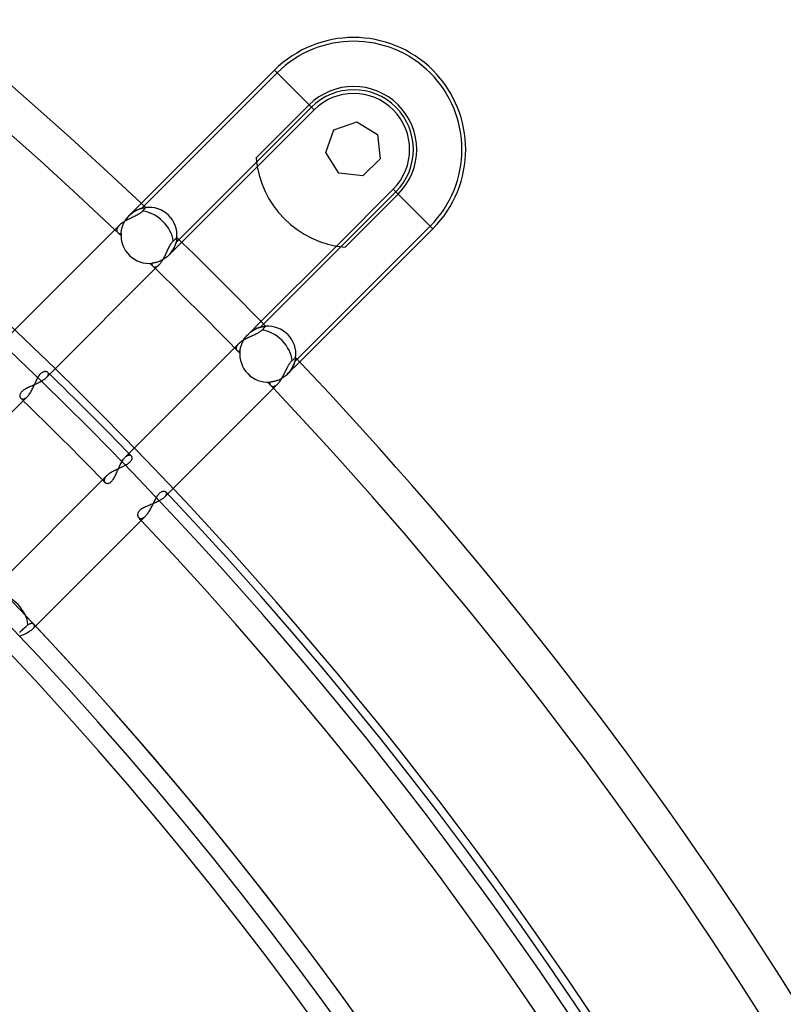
# Model space of a CAD drawing. Header units: millimetres. Extents: x -270 to 270, y -270 to 270.
# Tile 53 of 56: x 147 to 188, y 118 to 172. Entities that reach past the tile are written whole.
import ezdxf

# ---------------------------------------------------------------- set-up
doc = ezdxf.new("R2010")
doc.units = ezdxf.units.MM
doc.layers.add('MAIN-1', color=7, linetype='Continuous')
doc.layers.add('MAIN-2', color=7, linetype='Continuous')

msp = doc.modelspace()

# ---------------------------------------------------------------- linework, layer by layer
at = {"layer": 'MAIN-1'}
for p, q in [((153.11, 161.659), (160.292, 168.841)), ((160.292, 168.841), (162.162, 166.971)), ((159.297, 164.107), (162.162, 166.971)), ((163.498, 165.635), (164.736, 166.068)), ((164.736, 166.068), (165.846, 165.371)), ((163.065, 164.398), (163.498, 165.635)), ((165.846, 165.371), (165.993, 164.068)), ((163.763, 163.287), (163.065, 164.398)), ((159.36, 163.635), (155.291, 159.565)), ((165.993, 164.068), (165.066, 163.14)), ((165.066, 163.14), (163.763, 163.287)), ((166.971, 162.162), (164.107, 159.297)), ((166.971, 162.162), (168.841, 160.292)), ((152.781, 160.976), (152.727, 160.949)), ((152.835, 161.003), (152.781, 160.976)), ((152.887, 161.031), (152.835, 161.003)), ((152.936, 161.059), (152.887, 161.031)), ((152.984, 161.088), (152.936, 161.059)), ((153.029, 161.117), (152.984, 161.088)), ((153.07, 161.147), (153.029, 161.117)), ((153.107, 161.178), (153.07, 161.147)), ((153.141, 161.209), (153.107, 161.178)), ((153.171, 161.24), (153.141, 161.209)), ((153.2, 161.273), (153.171, 161.24)), ((153.227, 161.303), (153.2, 161.273)), ((153.252, 161.331), (153.227, 161.303)), ((153.274, 161.356), (153.252, 161.331)), ((153.292, 161.377), (153.274, 161.356)), ((153.307, 161.394), (153.292, 161.377)), ((153.321, 161.409), (153.307, 161.394)), ((153.331, 161.421), (153.321, 161.409)), ((153.339, 161.43), (153.331, 161.421)), ((153.343, 161.435), (153.339, 161.43)), ((153.345, 161.437), (153.343, 161.435)), ((151.922, 160.47), (145.983, 154.532)), ((151.956, 160.503), (151.922, 160.47)), ((151.994, 160.536), (151.956, 160.503)), ((152.036, 160.569), (151.994, 160.536)), ((152.08, 160.601), (152.036, 160.569)), ((152.127, 160.633), (152.08, 160.601)), ((152.176, 160.664), (152.127, 160.633)), ((152.227, 160.694), (152.176, 160.664)), ((152.28, 160.724), (152.227, 160.694)), ((152.334, 160.754), (152.28, 160.724)), ((152.389, 160.783), (152.334, 160.754)), ((152.445, 160.811), (152.389, 160.783)), ((152.502, 160.839), (152.445, 160.811)), ((152.559, 160.867), (152.502, 160.839)), ((152.615, 160.894), (152.559, 160.867)), ((152.671, 160.922), (152.615, 160.894)), ((152.727, 160.949), (152.671, 160.922)), ((168.841, 160.292), (161.659, 153.11)), ((154.646, 159.37), (154.67, 159.413)), ((154.67, 159.413), (154.695, 159.454)), ((154.695, 159.454), (154.72, 159.493)), ((154.72, 159.493), (154.746, 159.529)), ((154.746, 159.529), (154.772, 159.563)), ((154.772, 159.563), (154.798, 159.593)), ((154.798, 159.593), (154.825, 159.621)), ((154.825, 159.621), (154.845, 159.64)), ((154.845, 159.64), (154.864, 159.658)), ((154.864, 159.658), (154.882, 159.676)), ((154.882, 159.676), (154.9, 159.693)), ((154.9, 159.693), (154.917, 159.709)), ((154.917, 159.709), (154.933, 159.724)), ((154.933, 159.724), (154.947, 159.738)), ((154.947, 159.738), (154.96, 159.75)), ((154.96, 159.75), (154.972, 159.762)), ((154.972, 159.762), (154.983, 159.772)), ((154.983, 159.772), (154.992, 159.781)), ((154.992, 159.781), (155.001, 159.79)), ((155.001, 159.79), (155.009, 159.797)), ((155.009, 159.797), (155.016, 159.804)), ((155.016, 159.804), (155.022, 159.809)), ((155.022, 159.809), (155.026, 159.813)), ((155.026, 159.813), (155.029, 159.816)), ((155.029, 159.816), (155.03, 159.817)), ((155.03, 159.817), (155.031, 159.818)), ((154.393, 158.839), (154.416, 158.888)), ((154.416, 158.888), (154.44, 158.938)), ((154.44, 158.938), (154.463, 158.988)), ((154.463, 158.988), (154.485, 159.037)), ((154.485, 159.037), (154.508, 159.087)), ((154.508, 159.087), (154.531, 159.136)), ((154.531, 159.136), (154.553, 159.185)), ((154.553, 159.185), (154.576, 159.233)), ((154.576, 159.233), (154.599, 159.28)), ((154.599, 159.28), (154.622, 159.326)), ((154.622, 159.326), (154.646, 159.37)), ((159.565, 155.291), (163.635, 159.36)), ((148.166, 152.441), (154.08, 158.355)), ((154.08, 158.355), (154.107, 158.383)), ((154.107, 158.383), (154.135, 158.415)), ((154.135, 158.415), (154.162, 158.449)), ((154.162, 158.449), (154.189, 158.485)), ((154.189, 158.485), (154.216, 158.524)), ((154.216, 158.524), (154.243, 158.565)), ((154.243, 158.565), (154.269, 158.607)), ((154.269, 158.607), (154.294, 158.651)), ((154.294, 158.651), (154.319, 158.697)), ((154.319, 158.697), (154.344, 158.743)), ((154.344, 158.743), (154.369, 158.791)), ((154.369, 158.791), (154.393, 158.839)), ((159.28, 154.599), (159.233, 154.576)), ((159.326, 154.622), (159.28, 154.599)), ((159.37, 154.646), (159.326, 154.622)), ((159.413, 154.67), (159.37, 154.646)), ((159.454, 154.695), (159.413, 154.67)), ((159.493, 154.72), (159.454, 154.695)), ((159.529, 154.745), (159.493, 154.72)), ((159.562, 154.771), (159.529, 154.745)), ((159.593, 154.798), (159.562, 154.771)), ((159.621, 154.825), (159.593, 154.798)), ((159.64, 154.845), (159.621, 154.825)), ((159.658, 154.864), (159.64, 154.845)), ((159.676, 154.882), (159.658, 154.864)), ((159.693, 154.9), (159.676, 154.882)), ((159.709, 154.917), (159.693, 154.9)), ((159.724, 154.933), (159.709, 154.917)), ((159.738, 154.947), (159.724, 154.933)), ((159.75, 154.96), (159.738, 154.947)), ((159.762, 154.972), (159.75, 154.96)), ((159.772, 154.983), (159.762, 154.972)), ((159.781, 154.992), (159.772, 154.983)), ((159.79, 155.001), (159.781, 154.992)), ((159.797, 155.009), (159.79, 155.001)), ((159.804, 155.016), (159.797, 155.009)), ((159.809, 155.022), (159.804, 155.016)), ((159.813, 155.026), (159.809, 155.022)), ((159.816, 155.029), (159.813, 155.026)), ((159.817, 155.03), (159.816, 155.029)), ((159.818, 155.031), (159.817, 155.03)), ((158.355, 154.08), (152.441, 148.166)), ((158.383, 154.107), (158.355, 154.08)), ((158.415, 154.135), (158.383, 154.107)), ((158.449, 154.162), (158.415, 154.135)), ((158.485, 154.189), (158.449, 154.162)), ((158.524, 154.216), (158.485, 154.189)), ((158.565, 154.243), (158.524, 154.216)), ((158.607, 154.269), (158.565, 154.243)), ((158.651, 154.294), (158.607, 154.269)), ((158.696, 154.319), (158.651, 154.294)), ((158.743, 154.344), (158.696, 154.319)), ((158.791, 154.369), (158.743, 154.344)), ((158.839, 154.393), (158.791, 154.369)), ((158.888, 154.416), (158.839, 154.393)), ((158.938, 154.439), (158.888, 154.416)), ((158.988, 154.463), (158.938, 154.439)), ((159.037, 154.485), (158.988, 154.463)), ((159.087, 154.508), (159.037, 154.485)), ((159.136, 154.531), (159.087, 154.508)), ((159.185, 154.553), (159.136, 154.531)), ((159.233, 154.576), (159.185, 154.553)), ((161.082, 152.975), (161.108, 153.014)), ((161.108, 153.014), (161.134, 153.051)), ((161.134, 153.051), (161.16, 153.086)), ((161.16, 153.086), (161.186, 153.117)), ((161.186, 153.117), (161.213, 153.146)), ((161.213, 153.146), (161.24, 153.171)), ((161.24, 153.171), (161.273, 153.2)), ((161.273, 153.2), (161.303, 153.227)), ((161.303, 153.227), (161.331, 153.252)), ((161.331, 153.252), (161.356, 153.274)), ((161.356, 153.274), (161.377, 153.292)), ((161.377, 153.292), (161.394, 153.307)), ((161.394, 153.307), (161.409, 153.321)), ((161.409, 153.321), (161.421, 153.331)), ((161.421, 153.331), (161.43, 153.339)), ((161.43, 153.339), (161.435, 153.343)), ((161.435, 153.343), (161.437, 153.345)), ((147.664, 152.457), (147.695, 152.49)), ((147.695, 152.49), (147.727, 152.519)), ((147.727, 152.519), (147.759, 152.543)), ((147.759, 152.543), (147.79, 152.563)), ((147.79, 152.563), (147.822, 152.578)), ((147.822, 152.578), (147.852, 152.59)), ((147.852, 152.59), (147.882, 152.597)), ((147.882, 152.597), (147.911, 152.601)), ((147.911, 152.601), (147.938, 152.601)), ((147.938, 152.601), (147.964, 152.598)), ((147.964, 152.598), (147.988, 152.592)), ((147.988, 152.592), (148.009, 152.583)), ((148.009, 152.583), (148.029, 152.572)), ((148.029, 152.572), (148.045, 152.558)), ((160.819, 152.461), (160.843, 152.51)), ((160.843, 152.51), (160.867, 152.559)), ((160.867, 152.559), (160.891, 152.608)), ((160.891, 152.608), (160.914, 152.657)), ((160.914, 152.657), (160.938, 152.705)), ((160.938, 152.705), (160.961, 152.753)), ((160.961, 152.753), (160.985, 152.8)), ((160.985, 152.8), (161.009, 152.845)), ((161.009, 152.845), (161.033, 152.89)), ((161.033, 152.89), (161.057, 152.933)), ((161.057, 152.933), (161.082, 152.975)), ((147.361, 151.913), (147.387, 151.969)), ((147.387, 151.969), (147.413, 152.025)), ((147.413, 152.025), (147.439, 152.081)), ((147.439, 152.081), (147.465, 152.135)), ((147.465, 152.135), (147.492, 152.189)), ((147.492, 152.189), (147.519, 152.24)), ((147.519, 152.24), (147.547, 152.29)), ((147.547, 152.29), (147.575, 152.337)), ((147.575, 152.337), (147.604, 152.38)), ((147.604, 152.38), (147.634, 152.421)), ((147.634, 152.421), (147.664, 152.457)), ((160.47, 151.922), (160.499, 151.951)), ((160.499, 151.951), (160.527, 151.984)), ((160.527, 151.984), (160.556, 152.019)), ((160.556, 152.019), (160.584, 152.056)), ((160.584, 152.056), (160.611, 152.096)), ((160.611, 152.096), (160.639, 152.137)), ((160.639, 152.137), (160.666, 152.18)), ((160.666, 152.18), (160.692, 152.224)), ((160.692, 152.224), (160.718, 152.269)), ((160.718, 152.269), (160.744, 152.316)), ((160.744, 152.316), (160.769, 152.364)), ((160.769, 152.364), (160.794, 152.412)), ((160.794, 152.412), (160.819, 152.461)), ((147.08, 151.382), (147.11, 151.428)), ((147.11, 151.428), (147.14, 151.476)), ((147.14, 151.476), (147.169, 151.526)), ((147.169, 151.526), (147.198, 151.578)), ((147.198, 151.578), (147.227, 151.632)), ((147.227, 151.632), (147.254, 151.686)), ((147.254, 151.686), (147.282, 151.742)), ((147.282, 151.742), (147.308, 151.799)), ((147.308, 151.799), (147.335, 151.856)), ((147.335, 151.856), (147.361, 151.913)), ((154.532, 145.983), (160.47, 151.922)), ((141.041, 145.316), (146.956, 151.23)), ((146.956, 151.23), (146.987, 151.263)), ((146.987, 151.263), (147.018, 151.299)), ((147.018, 151.299), (147.049, 151.339)), ((147.049, 151.339), (147.08, 151.382)), ((152.492, 147.697), (152.459, 147.666)), ((152.52, 147.728), (152.492, 147.697)), ((152.544, 147.76), (152.52, 147.728)), ((152.563, 147.791), (152.544, 147.76)), ((152.558, 148.045), (152.572, 148.028)), ((152.579, 147.822), (152.563, 147.791)), ((152.572, 148.028), (152.583, 148.009)), ((152.59, 147.852), (152.579, 147.822)), ((152.583, 148.009), (152.592, 147.987)), ((152.597, 147.881), (152.59, 147.852)), ((152.592, 147.987), (152.598, 147.963)), ((152.601, 147.91), (152.597, 147.881)), ((152.598, 147.963), (152.601, 147.937)), ((152.601, 147.937), (152.601, 147.91)), ((151.529, 147.171), (151.479, 147.142)), ((151.582, 147.2), (151.529, 147.171)), ((151.636, 147.229), (151.582, 147.2)), ((151.691, 147.256), (151.636, 147.229)), ((151.747, 147.284), (151.691, 147.256)), ((151.804, 147.311), (151.747, 147.284)), ((151.861, 147.337), (151.804, 147.311)), ((151.918, 147.363), (151.861, 147.337)), ((151.975, 147.39), (151.918, 147.363)), ((152.031, 147.415), (151.975, 147.39)), ((152.086, 147.441), (152.031, 147.415)), ((152.14, 147.468), (152.086, 147.441)), ((152.193, 147.494), (152.14, 147.468)), ((152.244, 147.521), (152.193, 147.494)), ((152.293, 147.549), (152.244, 147.521)), ((152.34, 147.577), (152.293, 147.549)), ((152.383, 147.606), (152.34, 147.577)), ((152.423, 147.636), (152.383, 147.606)), ((152.459, 147.666), (152.423, 147.636)), ((151.23, 146.956), (145.316, 141.041)), ((151.263, 146.987), (151.23, 146.956)), ((151.3, 147.019), (151.263, 146.987)), ((151.341, 147.05), (151.3, 147.019)), ((151.384, 147.081), (151.341, 147.05)), ((151.43, 147.112), (151.384, 147.081)), ((151.479, 147.142), (151.43, 147.112)), ((154.159, 146.078), (154.19, 146.097)), ((154.19, 146.097), (154.22, 146.112)), ((154.22, 146.112), (154.25, 146.123)), ((154.25, 146.123), (154.278, 146.13)), ((154.278, 146.13), (154.306, 146.133)), ((154.306, 146.133), (154.331, 146.134)), ((154.331, 146.134), (154.355, 146.13)), ((154.355, 146.13), (154.378, 146.124)), ((154.378, 146.124), (154.398, 146.116)), ((154.398, 146.116), (154.415, 146.104)), ((154.415, 146.104), (154.431, 146.091)), ((153.787, 145.525), (153.813, 145.579)), ((153.813, 145.579), (153.84, 145.633)), ((153.84, 145.633), (153.867, 145.686)), ((153.867, 145.686), (153.894, 145.737)), ((153.894, 145.737), (153.921, 145.787)), ((153.921, 145.787), (153.949, 145.834)), ((153.949, 145.834), (153.978, 145.879)), ((153.978, 145.879), (154.007, 145.922)), ((154.007, 145.922), (154.037, 145.96)), ((154.037, 145.96), (154.067, 145.996)), ((154.067, 145.996), (154.097, 146.027)), ((154.097, 146.027), (154.128, 146.055)), ((154.128, 146.055), (154.159, 146.078)), ((153.503, 144.995), (153.534, 145.043)), ((153.534, 145.043), (153.563, 145.092)), ((153.563, 145.092), (153.593, 145.143)), ((153.593, 145.143), (153.622, 145.196)), ((153.622, 145.196), (153.65, 145.249)), ((153.65, 145.249), (153.678, 145.304)), ((153.678, 145.304), (153.706, 145.359)), ((153.706, 145.359), (153.733, 145.414)), ((153.733, 145.414), (153.76, 145.47)), ((153.76, 145.47), (153.787, 145.525)), ((147.405, 138.856), (153.345, 144.796)), ((153.345, 144.796), (153.377, 144.83)), ((153.377, 144.83), (153.409, 144.867)), ((153.409, 144.867), (153.441, 144.907)), ((153.441, 144.907), (153.472, 144.95)), ((153.472, 144.95), (153.503, 144.995)), ((146.694, 138.658), (146.74, 138.698)), ((146.74, 138.698), (146.787, 138.739)), ((146.787, 138.739), (146.833, 138.779)), ((146.833, 138.779), (146.877, 138.817)), ((146.877, 138.817), (146.919, 138.854)), ((146.919, 138.854), (146.957, 138.887)), ((146.957, 138.887), (146.992, 138.917)), ((146.992, 138.917), (147.018, 138.938)), ((147.018, 138.938), (147.043, 138.956)), ((147.043, 138.956), (147.069, 138.971)), ((147.069, 138.971), (147.094, 138.983)), ((147.094, 138.983), (147.118, 138.993)), ((147.118, 138.993), (147.142, 138.999)), ((147.142, 138.999), (147.164, 139.004)), ((147.164, 139.004), (147.187, 139.006)), ((147.187, 139.006), (147.207, 139.005)), ((147.207, 139.005), (147.227, 139.003)), ((147.227, 139.003), (147.246, 138.998)), ((147.246, 138.998), (147.263, 138.992)), ((147.263, 138.992), (147.278, 138.984)), ((147.278, 138.984), (147.292, 138.974)), ((147.292, 138.974), (147.305, 138.963)), ((146.539, 138.524), (146.592, 138.57)), ((146.592, 138.57), (146.644, 138.615)), ((146.644, 138.615), (146.694, 138.658))]:
    msp.add_line(p, q, dxfattribs=at)
for centre, radius, start, end in [((0, 0), 222.657, 46.47255, 133.52747), ((0, 0), 220.643, 46.56995, 133.43007), ((164.567, 164.567), 6.045, 315, 135), ((164.567, 164.567), 3.401, 315, 135), ((164.567, 164.567), 5.289, 184.9898, 265.0102), ((153.524, 159.936), 1.511, 355.5146, 96.829), ((0, 0), 222.657, 44.12898, 45.87106), ((0, 0), 220.643, 44.2151, 45.78489), ((159.936, 153.524), 1.511, 353.171, 94.4854), ((0, 0), 222.657, 0, 43.52743), ((0, 0), 212.583, 44.13998, 45.86), ((0, 0), 220.643, 0, 43.43003), ((0, 0), 210.567, 44.17757, 45.82247), ((0, 0), 212.583, 0, 43.41038), ((0, 0), 210.567, 0, 43.35491), ((0, 0), 202.507, 0, 43.33091), ((0, 0), 200.493, 0, 43.27224), ((0, 0), 186.791, 0, 43.14544), ((0, 0), 184.775, 0, 43.12522)]:
    msp.add_arc(centre, radius, start, end, dxfattribs=at)
for centre, start_param, end_param in [((153.524, 159.936), -2.428069, -0.683694), ((159.936, 153.524), -2.457899, -0.713524), ((145.688, 139.276), -2.462596, -0.711922)]:
    msp.add_ellipse(centre, major_axis=(-1.069, 1.069), ratio=0.70446, start_param=start_param, end_param=end_param, dxfattribs=at)
at = {"layer": 'MAIN-2'}
for p, q in [((153.133, 161.396), (160.435, 168.698)), ((162.429, 166.704), (160.292, 168.841)), ((162.286, 166.847), (154.984, 159.545)), ((162.429, 166.704), (162.286, 166.847)), ((162.429, 166.704), (159.36, 163.635)), ((164.736, 166.068), (164.736, 166.068)), ((164.736, 166.068), (164.736, 166.068)), ((164.736, 166.068), (164.736, 166.068)), ((163.498, 165.635), (163.498, 165.635)), ((163.498, 165.635), (163.498, 165.635)), ((163.498, 165.635), (163.498, 165.635)), ((165.846, 165.371), (165.846, 165.371)), ((165.846, 165.371), (165.846, 165.371)), ((165.846, 165.371), (165.846, 165.371)), ((163.065, 164.398), (163.065, 164.398)), ((163.065, 164.398), (163.065, 164.398)), ((163.065, 164.398), (163.065, 164.398)), ((165.993, 164.068), (165.993, 164.068)), ((165.993, 164.068), (165.993, 164.068)), ((165.993, 164.068), (165.993, 164.068)), ((163.763, 163.287), (163.763, 163.287)), ((163.763, 163.287), (163.763, 163.287)), ((163.763, 163.287), (163.763, 163.287)), ((165.066, 163.14), (165.066, 163.14)), ((165.066, 163.14), (165.066, 163.14)), ((165.066, 163.14), (165.066, 163.14)), ((159.545, 154.984), (166.847, 162.286)), ((163.635, 159.36), (166.704, 162.429)), ((168.841, 160.292), (166.704, 162.429)), ((152.456, 161.005), (153.11, 161.659)), ((152.415, 160.962), (152.456, 161.005)), ((152.456, 161.005), (152.498, 161.046)), ((152.456, 161.005), (152.456, 161.005)), ((152.456, 161.005), (152.456, 161.005)), ((152.456, 161.005), (152.456, 161.005)), ((152.456, 161.005), (152.456, 161.005)), ((152.498, 161.046), (152.542, 161.085)), ((152.542, 161.085), (152.587, 161.121)), ((152.587, 161.121), (152.632, 161.156)), ((152.632, 161.156), (152.678, 161.188)), ((152.678, 161.188), (152.724, 161.218)), ((152.724, 161.218), (152.77, 161.246)), ((152.77, 161.246), (152.816, 161.271)), ((152.816, 161.271), (152.861, 161.294)), ((152.861, 161.294), (152.906, 161.315)), ((152.906, 161.315), (152.95, 161.334)), ((152.95, 161.334), (152.993, 161.351)), ((152.993, 161.351), (153.034, 161.365)), ((153.034, 161.365), (153.074, 161.379)), ((153.074, 161.379), (153.112, 161.39)), ((153.112, 161.39), (153.148, 161.4)), ((153.148, 161.4), (153.182, 161.408)), ((153.182, 161.408), (153.214, 161.415)), ((153.214, 161.415), (153.242, 161.421)), ((153.242, 161.421), (153.268, 161.425)), ((153.268, 161.425), (153.291, 161.429)), ((153.291, 161.429), (153.31, 161.432)), ((153.31, 161.432), (153.325, 161.434)), ((153.325, 161.434), (153.336, 161.436)), ((153.336, 161.436), (153.342, 161.436)), ((153.342, 161.436), (153.345, 161.437)), ((151.897, 160.445), (151.875, 160.42)), ((151.922, 160.47), (151.897, 160.445)), ((152.097, 160.433), (152.115, 160.481)), ((152.115, 160.481), (152.135, 160.53)), ((152.135, 160.53), (152.157, 160.579)), ((152.157, 160.579), (152.181, 160.629)), ((152.181, 160.629), (152.208, 160.678)), ((152.208, 160.678), (152.237, 160.727)), ((152.237, 160.727), (152.268, 160.776)), ((152.268, 160.776), (152.302, 160.825)), ((152.302, 160.825), (152.338, 160.872)), ((152.338, 160.872), (152.375, 160.917)), ((152.375, 160.917), (152.415, 160.962)), ((151.785, 160.23), (151.784, 160.209)), ((151.784, 160.209), (151.786, 160.189)), ((151.788, 160.252), (151.785, 160.23)), ((151.786, 160.189), (151.789, 160.17)), ((151.793, 160.274), (151.788, 160.252)), ((151.789, 160.17), (151.795, 160.152)), ((151.801, 160.297), (151.793, 160.274)), ((151.795, 160.152), (151.802, 160.135)), ((151.811, 160.321), (151.801, 160.297)), ((151.802, 160.135), (151.812, 160.119)), ((151.823, 160.345), (151.811, 160.321)), ((151.812, 160.119), (151.823, 160.104)), ((151.838, 160.369), (151.823, 160.345)), ((151.823, 160.104), (151.835, 160.091)), ((151.835, 160.091), (151.847, 160.081)), ((151.855, 160.395), (151.838, 160.369)), ((151.847, 160.081), (151.861, 160.071)), ((151.875, 160.42), (151.855, 160.395)), ((151.861, 160.071), (151.875, 160.063)), ((151.875, 160.063), (151.89, 160.056)), ((151.89, 160.056), (151.906, 160.049)), ((151.906, 160.049), (151.923, 160.045)), ((151.923, 160.045), (151.94, 160.041)), ((151.94, 160.041), (151.958, 160.039)), ((151.958, 160.039), (151.977, 160.038)), ((151.977, 160.038), (151.997, 160.039)), ((151.997, 160.039), (152.017, 160.041)), ((152.017, 160.041), (152.019, 160.071)), ((152.019, 160.071), (152.022, 160.103)), ((152.022, 160.103), (152.027, 160.138)), ((152.027, 160.138), (152.032, 160.174)), ((152.032, 160.174), (152.039, 160.213)), ((152.039, 160.213), (152.047, 160.254)), ((152.047, 160.254), (152.057, 160.296)), ((152.057, 160.296), (152.068, 160.341)), ((152.068, 160.341), (152.082, 160.386)), ((152.082, 160.386), (152.097, 160.433)), ((168.698, 160.435), (161.396, 153.133)), ((168.841, 160.292), (168.698, 160.435)), ((155.291, 159.565), (154.593, 158.867)), ((154.944, 159.418), (154.927, 159.374)), ((154.959, 159.462), (154.944, 159.418)), ((154.973, 159.504), (154.959, 159.462)), ((154.984, 159.544), (154.973, 159.504)), ((154.994, 159.583), (154.984, 159.544)), ((155.002, 159.62), (154.994, 159.583)), ((155.009, 159.654), (155.002, 159.62)), ((155.015, 159.686), (155.009, 159.654)), ((155.019, 159.715), (155.015, 159.686)), ((155.023, 159.741), (155.019, 159.715)), ((155.026, 159.764), (155.023, 159.741)), ((155.028, 159.783), (155.026, 159.764)), ((155.029, 159.798), (155.028, 159.783)), ((155.03, 159.809), (155.029, 159.798)), ((155.031, 159.816), (155.03, 159.809)), ((155.031, 159.818), (155.031, 159.816)), ((154.593, 158.867), (154.546, 158.822)), ((154.634, 158.91), (154.593, 158.867)), ((154.593, 158.867), (154.593, 158.867)), ((154.593, 158.867), (154.593, 158.867)), ((154.593, 158.867), (154.593, 158.867)), ((154.593, 158.867), (154.593, 158.867)), ((154.673, 158.954), (154.634, 158.91)), ((154.711, 159), (154.673, 158.954)), ((154.746, 159.046), (154.711, 159)), ((154.779, 159.093), (154.746, 159.046)), ((154.809, 159.14), (154.779, 159.093)), ((154.837, 159.187), (154.809, 159.14)), ((154.863, 159.235), (154.837, 159.187)), ((154.887, 159.282), (154.863, 159.235)), ((154.908, 159.328), (154.887, 159.282)), ((154.927, 159.374), (154.908, 159.328)), ((153.681, 158.433), (153.68, 158.413)), ((153.68, 158.413), (153.68, 158.394)), ((153.68, 158.394), (153.682, 158.376)), ((153.715, 158.437), (153.681, 158.433)), ((153.682, 158.376), (153.685, 158.358)), ((153.685, 158.358), (153.69, 158.341)), ((153.69, 158.341), (153.696, 158.325)), ((153.696, 158.325), (153.703, 158.309)), ((153.752, 158.442), (153.715, 158.437)), ((153.792, 158.449), (153.752, 158.442)), ((153.835, 158.457), (153.792, 158.449)), ((153.879, 158.467), (153.835, 158.457)), ((153.926, 158.479), (153.879, 158.467)), ((153.975, 158.494), (153.926, 158.479)), ((154.025, 158.51), (153.975, 158.494)), ((154.076, 158.529), (154.025, 158.51)), ((154.034, 158.312), (154.057, 158.332)), ((154.057, 158.332), (154.08, 158.355)), ((154.128, 158.551), (154.076, 158.529)), ((154.181, 158.575), (154.128, 158.551)), ((154.235, 158.602), (154.181, 158.575)), ((154.288, 158.632), (154.235, 158.602)), ((154.341, 158.664), (154.288, 158.632)), ((154.394, 158.7), (154.341, 158.664)), ((154.446, 158.738), (154.394, 158.7)), ((154.497, 158.779), (154.446, 158.738)), ((154.546, 158.822), (154.497, 158.779)), ((153.703, 158.309), (153.712, 158.295)), ((153.712, 158.295), (153.722, 158.282)), ((153.722, 158.282), (153.733, 158.27)), ((153.733, 158.27), (153.745, 158.259)), ((153.745, 158.259), (153.759, 158.25)), ((153.759, 158.25), (153.774, 158.242)), ((153.774, 158.242), (153.789, 158.235)), ((153.789, 158.235), (153.806, 158.231)), ((153.806, 158.231), (153.824, 158.228)), ((153.824, 158.228), (153.842, 158.227)), ((153.842, 158.227), (153.861, 158.228)), ((153.861, 158.228), (153.881, 158.231)), ((153.881, 158.231), (153.902, 158.237)), ((153.902, 158.237), (153.923, 158.244)), ((153.923, 158.244), (153.944, 158.253)), ((153.944, 158.253), (153.966, 158.265)), ((153.966, 158.265), (153.988, 158.278)), ((153.988, 158.278), (154.011, 158.294)), ((154.011, 158.294), (154.034, 158.312)), ((158.867, 154.593), (159.565, 155.291)), ((158.867, 154.593), (158.906, 154.63)), ((158.906, 154.63), (158.945, 154.666)), ((158.945, 154.666), (158.986, 154.7)), ((158.986, 154.7), (159.027, 154.732)), ((159.027, 154.732), (159.069, 154.762)), ((159.069, 154.762), (159.112, 154.791)), ((159.112, 154.791), (159.154, 154.818)), ((159.154, 154.818), (159.197, 154.842)), ((159.197, 154.842), (159.239, 154.865)), ((159.239, 154.865), (159.282, 154.887)), ((159.282, 154.887), (159.323, 154.906)), ((159.323, 154.906), (159.364, 154.923)), ((159.364, 154.923), (159.405, 154.939)), ((159.405, 154.939), (159.444, 154.953)), ((159.444, 154.953), (159.483, 154.966)), ((159.483, 154.966), (159.52, 154.977)), ((159.52, 154.977), (159.556, 154.987)), ((159.556, 154.987), (159.59, 154.995)), ((159.59, 154.995), (159.623, 155.003)), ((159.623, 155.003), (159.654, 155.009)), ((159.654, 155.009), (159.683, 155.014)), ((159.683, 155.014), (159.709, 155.018)), ((159.709, 155.018), (159.733, 155.022)), ((159.733, 155.022), (159.755, 155.025)), ((159.755, 155.025), (159.773, 155.027)), ((159.773, 155.027), (159.789, 155.028)), ((159.789, 155.028), (159.802, 155.03)), ((159.802, 155.03), (159.811, 155.03)), ((159.811, 155.03), (159.816, 155.031)), ((159.816, 155.031), (159.818, 155.031)), ((158.355, 154.08), (158.332, 154.057)), ((158.507, 154.016), (158.526, 154.068)), ((158.526, 154.068), (158.547, 154.121)), ((158.547, 154.121), (158.572, 154.174)), ((158.572, 154.174), (158.599, 154.228)), ((158.599, 154.228), (158.629, 154.283)), ((158.629, 154.283), (158.662, 154.337)), ((158.662, 154.337), (158.698, 154.39)), ((158.698, 154.39), (158.736, 154.443)), ((158.736, 154.443), (158.778, 154.495)), ((158.778, 154.495), (158.821, 154.545)), ((158.821, 154.545), (158.867, 154.593)), ((158.867, 154.593), (158.867, 154.593)), ((158.867, 154.593), (158.867, 154.593)), ((158.867, 154.593), (158.867, 154.593)), ((158.867, 154.593), (158.867, 154.593)), ((158.228, 153.861), (158.227, 153.842)), ((158.227, 153.842), (158.228, 153.824)), ((158.231, 153.881), (158.228, 153.861)), ((158.228, 153.824), (158.231, 153.806)), ((158.237, 153.902), (158.231, 153.881)), ((158.231, 153.806), (158.235, 153.79)), ((158.235, 153.79), (158.242, 153.774)), ((158.244, 153.922), (158.237, 153.902)), ((158.242, 153.774), (158.25, 153.759)), ((158.253, 153.944), (158.244, 153.922)), ((158.25, 153.759), (158.259, 153.745)), ((158.265, 153.966), (158.253, 153.944)), ((158.259, 153.745), (158.27, 153.733)), ((158.278, 153.988), (158.265, 153.966)), ((158.27, 153.733), (158.281, 153.723)), ((158.294, 154.011), (158.278, 153.988)), ((158.281, 153.723), (158.292, 153.714)), ((158.292, 153.714), (158.305, 153.706)), ((158.312, 154.034), (158.294, 154.011)), ((158.305, 153.706), (158.318, 153.699)), ((158.332, 154.057), (158.312, 154.034)), ((158.318, 153.699), (158.332, 153.692)), ((158.332, 153.692), (158.347, 153.688)), ((158.347, 153.688), (158.363, 153.684)), ((158.363, 153.684), (158.38, 153.681)), ((158.38, 153.681), (158.397, 153.68)), ((158.397, 153.68), (158.415, 153.68)), ((158.415, 153.68), (158.433, 153.681)), ((158.433, 153.681), (158.437, 153.714)), ((158.437, 153.714), (158.442, 153.75)), ((158.442, 153.75), (158.448, 153.788)), ((158.448, 153.788), (158.456, 153.829)), ((158.456, 153.829), (158.466, 153.873)), ((158.466, 153.873), (158.477, 153.919)), ((158.477, 153.919), (158.491, 153.967)), ((158.491, 153.967), (158.507, 154.016)), ((161.659, 153.11), (161.005, 152.456)), ((161.366, 153.034), (161.351, 152.993)), ((161.379, 153.074), (161.366, 153.034)), ((161.39, 153.112), (161.379, 153.074)), ((161.4, 153.148), (161.39, 153.112)), ((161.408, 153.182), (161.4, 153.148)), ((161.415, 153.214), (161.408, 153.182)), ((161.421, 153.243), (161.415, 153.214)), ((161.425, 153.268), (161.421, 153.243)), ((161.429, 153.291), (161.425, 153.268)), ((161.432, 153.31), (161.429, 153.291)), ((161.434, 153.325), (161.432, 153.31)), ((161.436, 153.336), (161.434, 153.325)), ((161.437, 153.345), (161.436, 153.342)), ((161.436, 153.342), (161.436, 153.336)), ((148.045, 152.558), (148.057, 152.544)), ((148.057, 152.544), (148.067, 152.529)), ((148.067, 152.529), (148.075, 152.513)), ((148.075, 152.513), (148.081, 152.496)), ((148.081, 152.496), (148.084, 152.477)), ((148.084, 152.477), (148.085, 152.457)), ((161.046, 152.498), (161.005, 152.456)), ((161.085, 152.542), (161.046, 152.498)), ((161.121, 152.587), (161.085, 152.542)), ((161.156, 152.632), (161.121, 152.587)), ((161.188, 152.678), (161.156, 152.632)), ((161.218, 152.724), (161.188, 152.678)), ((161.246, 152.77), (161.218, 152.724)), ((161.271, 152.816), (161.246, 152.77)), ((161.294, 152.862), (161.271, 152.816)), ((161.315, 152.906), (161.294, 152.862)), ((161.334, 152.95), (161.315, 152.906)), ((161.351, 152.993), (161.334, 152.95)), ((147.544, 151.964), (147.486, 151.936)), ((147.601, 151.993), (147.544, 151.964)), ((147.656, 152.022), (147.601, 151.993)), ((147.709, 152.052), (147.656, 152.022)), ((147.76, 152.083), (147.709, 152.052)), ((147.808, 152.114), (147.76, 152.083)), ((147.853, 152.146), (147.808, 152.114)), ((147.895, 152.177), (147.853, 152.146)), ((147.933, 152.209), (147.895, 152.177)), ((147.967, 152.241), (147.933, 152.209)), ((147.967, 152.241), (148.166, 152.441)), ((147.991, 152.267), (147.967, 152.241)), ((148.013, 152.293), (147.991, 152.267)), ((148.032, 152.318), (148.013, 152.293)), ((148.048, 152.343), (148.032, 152.318)), ((148.061, 152.367), (148.048, 152.343)), ((148.071, 152.391), (148.061, 152.367)), ((148.078, 152.414), (148.071, 152.391)), ((148.083, 152.436), (148.078, 152.414)), ((148.085, 152.457), (148.083, 152.436)), ((160.039, 151.995), (160.038, 151.974)), ((160.038, 151.974), (160.039, 151.954)), ((160.041, 152.017), (160.039, 151.995)), ((160.039, 151.954), (160.042, 151.934)), ((160.07, 152.019), (160.041, 152.017)), ((160.102, 152.022), (160.07, 152.019)), ((160.137, 152.027), (160.102, 152.022)), ((160.173, 152.032), (160.137, 152.027)), ((160.211, 152.038), (160.173, 152.032)), ((160.25, 152.046), (160.211, 152.038)), ((160.291, 152.055), (160.25, 152.046)), ((160.333, 152.066), (160.291, 152.055)), ((160.377, 152.079), (160.333, 152.066)), ((160.421, 152.093), (160.377, 152.079)), ((160.466, 152.109), (160.421, 152.093)), ((160.512, 152.127), (160.466, 152.109)), ((160.559, 152.147), (160.512, 152.127)), ((160.605, 152.169), (160.559, 152.147)), ((160.652, 152.193), (160.605, 152.169)), ((160.698, 152.219), (160.652, 152.193)), ((160.744, 152.247), (160.698, 152.219)), ((160.79, 152.278), (160.744, 152.247)), ((160.836, 152.31), (160.79, 152.278)), ((160.88, 152.344), (160.836, 152.31)), ((160.923, 152.38), (160.88, 152.344)), ((160.964, 152.417), (160.923, 152.38)), ((161.005, 152.456), (160.964, 152.417)), ((161.005, 152.456), (161.005, 152.456)), ((161.005, 152.456), (161.005, 152.456)), ((161.005, 152.456), (161.005, 152.456)), ((161.005, 152.456), (161.005, 152.456)), ((146.607, 151.44), (146.588, 151.407)), ((146.631, 151.472), (146.607, 151.44)), ((146.66, 151.504), (146.631, 151.472)), ((146.693, 151.535), (146.66, 151.504)), ((146.73, 151.565), (146.693, 151.535)), ((146.771, 151.594), (146.73, 151.565)), ((146.816, 151.623), (146.771, 151.594)), ((146.864, 151.65), (146.816, 151.623)), ((146.914, 151.677), (146.864, 151.65)), ((146.967, 151.703), (146.914, 151.677)), ((147.021, 151.729), (146.967, 151.703)), ((147.076, 151.754), (147.021, 151.729)), ((147.132, 151.779), (147.076, 151.754)), ((147.19, 151.804), (147.132, 151.779)), ((147.249, 151.83), (147.19, 151.804)), ((147.308, 151.856), (147.249, 151.83)), ((147.367, 151.882), (147.308, 151.856)), ((147.427, 151.909), (147.367, 151.882)), ((147.486, 151.936), (147.427, 151.909)), ((160.042, 151.934), (160.047, 151.915)), ((160.047, 151.915), (160.053, 151.897)), ((160.053, 151.897), (160.06, 151.88)), ((160.06, 151.88), (160.069, 151.864)), ((160.069, 151.864), (160.079, 151.849)), ((160.079, 151.849), (160.091, 151.835)), ((160.091, 151.835), (160.104, 151.823)), ((160.104, 151.823), (160.119, 151.812)), ((160.119, 151.812), (160.135, 151.802)), ((160.135, 151.802), (160.152, 151.795)), ((160.152, 151.795), (160.17, 151.789)), ((160.17, 151.789), (160.189, 151.786)), ((160.189, 151.786), (160.209, 151.784)), ((160.209, 151.784), (160.23, 151.785)), ((160.23, 151.785), (160.252, 151.788)), ((160.252, 151.788), (160.274, 151.793)), ((160.274, 151.793), (160.297, 151.801)), ((160.297, 151.801), (160.321, 151.811)), ((160.321, 151.811), (160.345, 151.823)), ((160.345, 151.823), (160.369, 151.838)), ((160.369, 151.838), (160.394, 151.855)), ((160.394, 151.855), (160.42, 151.875)), ((160.42, 151.875), (160.445, 151.897)), ((160.445, 151.897), (160.47, 151.922)), ((146.557, 151.314), (146.554, 151.284)), ((146.554, 151.284), (146.556, 151.256)), ((146.556, 151.256), (146.56, 151.23)), ((146.563, 151.344), (146.557, 151.314)), ((146.56, 151.23), (146.568, 151.205)), ((146.573, 151.376), (146.563, 151.344)), ((146.568, 151.205), (146.579, 151.183)), ((146.588, 151.407), (146.573, 151.376)), ((146.579, 151.183), (146.592, 151.163)), ((146.592, 151.163), (146.607, 151.145)), ((146.607, 151.145), (146.619, 151.135)), ((146.619, 151.135), (146.632, 151.126)), ((146.632, 151.126), (146.646, 151.118)), ((146.646, 151.118), (146.661, 151.112)), ((146.661, 151.112), (146.677, 151.107)), ((146.677, 151.107), (146.693, 151.104)), ((146.693, 151.104), (146.71, 151.103)), ((146.71, 151.103), (146.728, 151.103)), ((146.728, 151.103), (146.747, 151.105)), ((146.747, 151.105), (146.766, 151.109)), ((146.766, 151.109), (146.785, 151.115)), ((146.785, 151.115), (146.805, 151.122)), ((146.805, 151.122), (146.826, 151.132)), ((146.826, 151.132), (146.847, 151.143)), ((146.847, 151.143), (146.868, 151.157)), ((146.868, 151.157), (146.89, 151.172)), ((146.89, 151.172), (146.912, 151.19)), ((146.912, 151.19), (146.934, 151.209)), ((146.934, 151.209), (146.956, 151.23)), ((152.02, 147.653), (152.05, 147.706)), ((152.05, 147.706), (152.081, 147.758)), ((152.081, 147.758), (152.113, 147.806)), ((152.113, 147.806), (152.145, 147.852)), ((152.145, 147.852), (152.177, 147.894)), ((152.177, 147.894), (152.209, 147.932)), ((152.209, 147.932), (152.241, 147.967)), ((152.441, 148.166), (152.241, 147.967)), ((152.241, 147.967), (152.262, 147.986)), ((152.262, 147.986), (152.282, 148.004)), ((152.282, 148.004), (152.302, 148.02)), ((152.302, 148.02), (152.322, 148.035)), ((152.322, 148.035), (152.341, 148.047)), ((152.341, 148.047), (152.361, 148.058)), ((152.361, 148.058), (152.379, 148.067)), ((152.379, 148.067), (152.398, 148.074)), ((152.398, 148.074), (152.416, 148.079)), ((152.416, 148.079), (152.433, 148.083)), ((152.433, 148.083), (152.45, 148.085)), ((152.45, 148.085), (152.466, 148.085)), ((152.466, 148.085), (152.482, 148.084)), ((152.482, 148.084), (152.496, 148.081)), ((152.496, 148.081), (152.51, 148.076)), ((152.51, 148.076), (152.524, 148.071)), ((152.524, 148.071), (152.536, 148.064)), ((152.536, 148.064), (152.547, 148.055)), ((152.547, 148.055), (152.558, 148.045)), ((151.777, 147.127), (151.802, 147.184)), ((151.802, 147.184), (151.827, 147.243)), ((151.827, 147.243), (151.853, 147.302)), ((151.853, 147.302), (151.879, 147.362)), ((151.879, 147.362), (151.906, 147.422)), ((151.906, 147.422), (151.934, 147.481)), ((151.934, 147.481), (151.962, 147.54)), ((151.962, 147.54), (151.991, 147.597)), ((151.991, 147.597), (152.02, 147.653)), ((151.105, 146.747), (151.103, 146.728)), ((151.103, 146.728), (151.103, 146.711)), ((151.103, 146.711), (151.104, 146.693)), ((151.104, 146.693), (151.107, 146.677)), ((151.109, 146.766), (151.105, 146.747)), ((151.107, 146.677), (151.112, 146.661)), ((151.115, 146.786), (151.109, 146.766)), ((151.112, 146.661), (151.118, 146.646)), ((151.122, 146.806), (151.115, 146.786)), ((151.118, 146.646), (151.126, 146.632)), ((151.132, 146.826), (151.122, 146.806)), ((151.126, 146.632), (151.135, 146.619)), ((151.144, 146.847), (151.132, 146.826)), ((151.157, 146.868), (151.144, 146.847)), ((151.172, 146.89), (151.157, 146.868)), ((151.19, 146.912), (151.172, 146.89)), ((151.209, 146.934), (151.19, 146.912)), ((151.23, 146.956), (151.209, 146.934)), ((151.439, 146.607), (151.471, 146.63)), ((151.471, 146.63), (151.502, 146.659)), ((151.502, 146.659), (151.533, 146.691)), ((151.533, 146.691), (151.563, 146.728)), ((151.563, 146.728), (151.592, 146.768)), ((151.592, 146.768), (151.621, 146.813)), ((151.621, 146.813), (151.648, 146.86)), ((151.648, 146.86), (151.675, 146.91)), ((151.675, 146.91), (151.701, 146.962)), ((151.701, 146.962), (151.727, 147.016)), ((151.727, 147.016), (151.752, 147.071)), ((151.752, 147.071), (151.777, 147.127)), ((151.135, 146.619), (151.145, 146.607)), ((151.145, 146.607), (151.163, 146.592)), ((151.163, 146.592), (151.184, 146.578)), ((151.184, 146.578), (151.207, 146.568)), ((151.207, 146.568), (151.232, 146.56)), ((151.232, 146.56), (151.258, 146.555)), ((151.258, 146.555), (151.286, 146.554)), ((151.286, 146.554), (151.315, 146.557)), ((151.315, 146.557), (151.345, 146.563)), ((151.345, 146.563), (151.376, 146.573)), ((151.376, 146.573), (151.407, 146.588)), ((151.407, 146.588), (151.439, 146.607)), ((154.045, 145.592), (153.989, 145.564)), ((154.098, 145.622), (154.045, 145.592)), ((154.15, 145.651), (154.098, 145.622)), ((154.198, 145.682), (154.15, 145.651)), ((154.243, 145.712), (154.198, 145.682)), ((154.284, 145.743), (154.243, 145.712)), ((154.321, 145.775), (154.284, 145.743)), ((154.355, 145.806), (154.321, 145.775)), ((154.355, 145.806), (154.532, 145.983)), ((154.377, 145.829), (154.355, 145.806)), ((154.396, 145.852), (154.377, 145.829)), ((154.413, 145.874), (154.396, 145.852)), ((154.428, 145.897), (154.413, 145.874)), ((154.439, 145.918), (154.428, 145.897)), ((154.431, 146.091), (154.441, 146.078)), ((154.449, 145.939), (154.439, 145.918)), ((154.441, 146.078), (154.449, 146.065)), ((154.449, 146.065), (154.456, 146.05)), ((154.456, 145.96), (154.449, 145.939)), ((154.456, 146.05), (154.46, 146.034)), ((154.46, 145.98), (154.456, 145.96)), ((154.46, 146.034), (154.462, 146.017)), ((154.462, 145.999), (154.46, 145.98)), ((154.462, 146.017), (154.462, 145.999)), ((152.99, 145.053), (152.965, 145.02)), ((153.02, 145.085), (152.99, 145.053)), ((153.054, 145.116), (153.02, 145.085)), ((153.092, 145.146), (153.054, 145.116)), ((153.135, 145.176), (153.092, 145.146)), ((153.181, 145.204), (153.135, 145.176)), ((153.231, 145.231), (153.181, 145.204)), ((153.282, 145.258), (153.231, 145.231)), ((153.336, 145.283), (153.282, 145.258)), ((153.392, 145.308), (153.336, 145.283)), ((153.449, 145.332), (153.392, 145.308)), ((153.507, 145.357), (153.449, 145.332)), ((153.567, 145.381), (153.507, 145.357)), ((153.627, 145.406), (153.567, 145.381)), ((153.688, 145.431), (153.627, 145.406)), ((153.749, 145.456), (153.688, 145.431)), ((153.811, 145.482), (153.749, 145.456)), ((153.871, 145.509), (153.811, 145.482)), ((153.931, 145.536), (153.871, 145.509)), ((153.989, 145.564), (153.931, 145.536)), ((152.913, 144.89), (152.91, 144.859)), ((152.91, 144.859), (152.911, 144.829)), ((152.911, 144.829), (152.916, 144.801)), ((152.919, 144.921), (152.913, 144.89)), ((152.916, 144.801), (152.923, 144.775)), ((152.93, 144.954), (152.919, 144.921)), ((152.923, 144.775), (152.934, 144.751)), ((152.945, 144.987), (152.93, 144.954)), ((152.934, 144.751), (152.947, 144.729)), ((152.965, 145.02), (152.945, 144.987)), ((152.947, 144.729), (152.963, 144.71)), ((152.963, 144.71), (152.976, 144.698)), ((152.976, 144.698), (152.99, 144.687)), ((152.99, 144.687), (153.005, 144.678)), ((153.005, 144.678), (153.021, 144.67)), ((153.021, 144.67), (153.038, 144.665)), ((153.038, 144.665), (153.056, 144.661)), ((153.056, 144.661), (153.074, 144.658)), ((153.074, 144.658), (153.094, 144.658)), ((153.094, 144.658), (153.114, 144.66)), ((153.114, 144.66), (153.135, 144.664)), ((153.135, 144.664), (153.157, 144.67)), ((153.157, 144.67), (153.179, 144.678)), ((153.179, 144.678), (153.202, 144.688)), ((153.202, 144.688), (153.225, 144.701)), ((153.225, 144.701), (153.248, 144.715)), ((153.248, 144.715), (153.272, 144.732)), ((153.272, 144.732), (153.296, 144.752)), ((153.296, 144.752), (153.321, 144.773)), ((153.321, 144.773), (153.345, 144.796)), ((147.229, 138.68), (147.196, 138.649)), ((147.229, 138.68), (147.405, 138.856)), ((147.251, 138.703), (147.229, 138.68)), ((147.27, 138.726), (147.251, 138.703)), ((147.287, 138.748), (147.27, 138.726)), ((147.301, 138.77), (147.287, 138.748)), ((147.313, 138.791), (147.301, 138.77)), ((147.305, 138.963), (147.315, 138.951)), ((147.322, 138.812), (147.313, 138.791)), ((147.315, 138.951), (147.323, 138.937)), ((147.329, 138.833), (147.322, 138.812)), ((147.323, 138.937), (147.329, 138.922)), ((147.329, 138.922), (147.334, 138.906)), ((147.334, 138.853), (147.329, 138.833)), ((147.334, 138.906), (147.336, 138.889)), ((147.336, 138.871), (147.334, 138.853)), ((147.336, 138.889), (147.336, 138.871)), ((146.581, 138.313), (146.521, 138.289)), ((146.641, 138.338), (146.581, 138.313)), ((146.7, 138.364), (146.641, 138.338)), ((146.759, 138.39), (146.7, 138.364)), ((146.817, 138.416), (146.759, 138.39)), ((146.873, 138.444), (146.817, 138.416)), ((146.928, 138.472), (146.873, 138.444)), ((146.98, 138.5), (146.928, 138.472)), ((147.03, 138.529), (146.98, 138.5)), ((147.077, 138.559), (147.03, 138.529)), ((147.12, 138.589), (147.077, 138.559)), ((147.16, 138.619), (147.12, 138.589)), ((147.196, 138.649), (147.16, 138.619))]:
    msp.add_line(p, q, dxfattribs=at)
for centre, radius, start, end in [((0, 0), 213, 0, 180.00002), ((0, 0), 212, 0, 180.00002), ((0, 0), 202.5, 0, 89.99998), ((0, 0), 201.5, 0, 89.99998), ((164.567, 164.567), 5.843, 315, 135), ((164.567, 164.567), 3.225, 315, 135), ((164.567, 164.567), 3.022, 315, 135), ((0, 0), 220.643, 46.51604, 46.56995), ((0, 0), 220.643, 46.45238, 46.51604), ((0, 0), 220.643, 45.83319, 45.89117), ((0, 0), 220.643, 45.78489, 45.83319), ((0, 0), 220.643, 44.1668, 44.2151), ((0, 0), 220.643, 44.10881, 44.1668), ((0, 0), 220.643, 43.48394, 43.5476), ((0, 0), 220.643, 43.43003, 43.48394), ((0, 0), 210.567, 45.82247, 45.87318), ((0, 0), 210.567, 44.12686, 44.17757), ((0, 0), 210.567, 43.35491, 43.41181)]:
    msp.add_arc(centre, radius, start, end, dxfattribs=at)
for centre, start_param, end_param in [((153.524, 159.936), -2.094395, -1.570796), ((153.524, 159.936), -0.854846, 0.889456), ((153.524, 159.936), 1.570796, 2.094395), ((159.936, 153.524), -2.094395, -1.570796), ((159.936, 153.524), -0.889456, 0.854846), ((159.936, 153.524), 1.570796, 2.094395)]:
    msp.add_ellipse(centre, major_axis=(-1.069, -1.069), ratio=1, start_param=start_param, end_param=end_param, dxfattribs=at)

doc.saveas('drawing.dxf')
